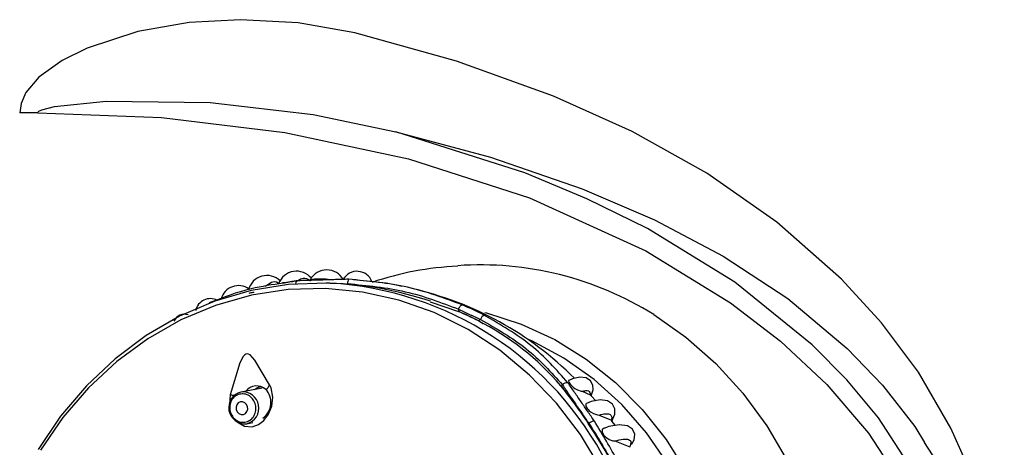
# Model space of a CAD drawing. Header units: millimetres. Extents: x 4904.09 to 4905.21, y 4759.5 to 4761.8.
# Tile 29 of 54: x 4904.8739 to 4904.9503, y 4760.4003 to 4760.4335. Entities that reach past the tile are written whole.
import ezdxf

# ---------------------------------------------------------------- set-up
doc = ezdxf.new("R2010")
doc.units = ezdxf.units.MM
doc.layers.add('SANINDUSA', color=3, linetype='Continuous')

msp = doc.modelspace()

# ---------------------------------------------------------------- linework, layer by layer
at = {"layer": 'SANINDUSA'}
for p, q in [((4904.87526717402, 4760.426289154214), (4904.873868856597, 4760.426289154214)), ((4904.894340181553, 4760.413079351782), (4904.894288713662, 4760.41307348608)), ((4904.895090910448, 4760.41316491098), (4904.894340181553, 4760.413079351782)), ((4904.903549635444, 4760.412791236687), (4904.903221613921, 4760.412861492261)), ((4904.905751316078, 4760.411601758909), (4904.907940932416, 4760.410850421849)), ((4904.90799351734, 4760.4108401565), (4904.907954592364, 4760.411028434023)), ((4904.909651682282, 4760.410227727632), (4904.909501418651, 4760.410128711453)), ((4904.915935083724, 4760.405082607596), (4904.916025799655, 4760.405142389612)), ((4904.890220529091, 4760.404382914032), (4904.890174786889, 4760.403647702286)), ((4904.892687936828, 4760.404897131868), (4904.891046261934, 4760.404594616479)), ((4904.917541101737, 4760.404652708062), (4904.918181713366, 4760.404368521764)), ((4904.918601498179, 4760.403914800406), (4904.918262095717, 4760.404274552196)), ((4904.918872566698, 4760.402806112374), (4904.919825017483, 4760.402405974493)), ((4904.891500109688, 4760.402136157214), (4904.891961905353, 4760.402221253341)), ((4904.919825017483, 4760.402405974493), (4904.919881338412, 4760.402340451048)), ((4904.920128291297, 4760.401988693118), (4904.919863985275, 4760.402326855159)), ((4904.91949512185, 4760.401857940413), (4904.919172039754, 4760.401740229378)), ((4904.920093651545, 4760.400795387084), (4904.921254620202, 4760.400345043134)), ((4904.921254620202, 4760.400345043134), (4904.9212792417, 4760.400306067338))]:
    msp.add_line(p, q, dxfattribs=at)
at = {"layer": 'SANINDUSA', "flags": 128}
for points in [[(4904.899903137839, 4760.432489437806), (4904.895503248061, 4760.433274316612), (4904.891007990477, 4760.433519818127), (4904.887029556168, 4760.433296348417), (4904.883034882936, 4760.432594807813), (4904.879109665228, 4760.431298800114), (4904.877167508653, 4760.430350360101), (4904.875361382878, 4760.429048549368), (4904.874350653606, 4760.427864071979), (4904.873972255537, 4760.427019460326), (4904.873868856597, 4760.426289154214)], [(4904.915335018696, 4760.42758120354), (4904.907778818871, 4760.430295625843), (4904.899903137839, 4760.432489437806)], [(4904.92780252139, 4760.347308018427), (4904.931772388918, 4760.350030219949), (4904.935531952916, 4760.353091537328), (4904.938994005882, 4760.356481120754), (4904.942186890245, 4760.360315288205), (4904.944264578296, 4760.363357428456), (4904.946145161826, 4760.366708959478), (4904.947769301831, 4760.370387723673), (4904.949005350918, 4760.37417039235), (4904.949885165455, 4760.378249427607), (4904.950297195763, 4760.382052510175), (4904.950331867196, 4760.385927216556), (4904.949884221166, 4760.390348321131), (4904.94897898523, 4760.394540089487), (4904.947724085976, 4760.398324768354), (4904.946183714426, 4760.401787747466), (4904.943665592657, 4760.406127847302), (4904.94080544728, 4760.409966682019), (4904.937688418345, 4760.413369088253), (4904.932669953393, 4760.417796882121), (4904.927233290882, 4760.421587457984), (4904.921435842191, 4760.424821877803), (4904.915335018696, 4760.42758120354)], [(4904.87526717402, 4760.426289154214), (4904.875272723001, 4760.426320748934), (4904.875291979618, 4760.426356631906), (4904.875344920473, 4760.426409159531), (4904.875577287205, 4760.426529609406), (4904.876567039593, 4760.426778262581), (4904.880587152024, 4760.427179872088), (4904.888663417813, 4760.427092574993), (4904.896672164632, 4760.426141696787), (4904.903072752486, 4760.424795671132)], [(4904.87526717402, 4760.426289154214), (4904.884887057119, 4760.425925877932), (4904.894452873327, 4760.424760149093), (4904.904055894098, 4760.422703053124), (4904.913461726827, 4760.419671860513), (4904.922483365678, 4760.415551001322), (4904.929070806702, 4760.41151170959), (4904.932942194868, 4760.4085417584), (4904.936550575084, 4760.405179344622), (4904.939782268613, 4760.401406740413), (4904.942459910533, 4760.397296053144)], [(4904.903104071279, 4760.343752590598), (4904.909083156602, 4760.345505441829), (4904.914975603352, 4760.347667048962), (4904.922305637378, 4760.351083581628), (4904.929347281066, 4760.355373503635), (4904.932688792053, 4760.357890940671), (4904.935849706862, 4760.360676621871), (4904.938867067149, 4760.363851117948), (4904.941566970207, 4760.367350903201), (4904.943904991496, 4760.371278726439), (4904.945723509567, 4760.375632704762), (4904.946828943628, 4760.380238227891), (4904.947119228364, 4760.385161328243), (4904.946656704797, 4760.389299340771), (4904.94554648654, 4760.393411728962), (4904.943422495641, 4760.398153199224), (4904.940551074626, 4760.402581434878), (4904.938098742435, 4760.405541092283), (4904.935422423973, 4760.408256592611), (4904.92940613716, 4760.413122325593), (4904.922621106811, 4760.417289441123), (4904.917919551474, 4760.419610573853), (4904.913099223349, 4760.421614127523), (4904.903072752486, 4760.424795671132)], [(4904.903072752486, 4760.424795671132), (4904.910435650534, 4760.422830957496), (4904.917539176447, 4760.420389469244)], [(4904.917539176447, 4760.420389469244), (4904.923167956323, 4760.417979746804), (4904.928510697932, 4760.415161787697), (4904.933517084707, 4760.411853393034), (4904.938136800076, 4760.407972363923), (4904.940863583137, 4760.405138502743), (4904.943376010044, 4760.40192584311), (4904.944133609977, 4760.400673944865)], [(4904.897944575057, 4760.413049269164), (4904.897669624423, 4760.413057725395), (4904.894744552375, 4760.412949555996), (4904.891848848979, 4760.412480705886), (4904.889018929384, 4760.411657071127), (4904.88629038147, 4760.410489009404), (4904.883697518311, 4760.40899120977), (4904.881272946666, 4760.407182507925), (4904.87904715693, 4760.405085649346), (4904.8770481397, 4760.402727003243), (4904.875301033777, 4760.400136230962)], [(4904.895323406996, 4760.412999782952), (4904.895323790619, 4760.413021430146), (4904.895327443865, 4760.413080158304), (4904.895334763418, 4760.4131318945), (4904.895345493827, 4760.413174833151), (4904.895359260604, 4760.413207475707), (4904.895375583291, 4760.413228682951), (4904.89539389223, 4760.413237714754)], [(4904.903221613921, 4760.412861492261), (4904.902317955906, 4760.413055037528), (4904.899782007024, 4760.413320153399)], [(4904.919013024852, 4760.398640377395), (4904.91741519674, 4760.401289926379), (4904.915558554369, 4760.40372542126), (4904.913466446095, 4760.405916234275), (4904.911165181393, 4760.40783481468), (4904.908683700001, 4760.409457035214), (4904.906053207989, 4760.410762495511), (4904.903306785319, 4760.411734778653), (4904.90047896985, 4760.412361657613), (4904.897605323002, 4760.412635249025), (4904.894721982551, 4760.412552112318), (4904.891865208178, 4760.412113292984), (4904.889070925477, 4760.411324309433), (4904.886374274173, 4760.410195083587), (4904.883809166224, 4760.40873981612), (4904.881407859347, 4760.406976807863), (4904.879200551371, 4760.404928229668), (4904.877215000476, 4760.402619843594), (4904.875476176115, 4760.400080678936)], [(4904.909985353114, 4760.410772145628), (4904.910125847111, 4760.41073702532), (4904.912824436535, 4760.409871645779), (4904.915416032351, 4760.408672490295), (4904.917866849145, 4760.407155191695), (4904.920144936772, 4760.405339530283), (4904.922220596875, 4760.403249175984), (4904.924066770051, 4760.400911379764), (4904.92565938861, 4760.39835661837)], [(4904.923103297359, 4760.410612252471), (4904.925606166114, 4760.408859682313), (4904.927922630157, 4760.406818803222), (4904.930025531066, 4760.404513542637), (4904.931890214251, 4760.401970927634), (4904.933494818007, 4760.399220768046)], [(4904.917741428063, 4760.362403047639), (4904.918939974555, 4760.363349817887), (4904.921043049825, 4760.36534599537), (4904.922921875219, 4760.367598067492), (4904.924551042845, 4760.37007557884), (4904.925908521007, 4760.372745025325), (4904.92697595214, 4760.375570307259), (4904.92773890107, 4760.378513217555), (4904.928187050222, 4760.381533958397), (4904.928314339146, 4760.384591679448), (4904.928119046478, 4760.387645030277), (4904.927603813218, 4760.39065271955), (4904.92677560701, 4760.39357407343), (4904.925645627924, 4760.396369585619), (4904.924229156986, 4760.399001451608), (4904.922545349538, 4760.401434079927), (4904.920616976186, 4760.403634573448), (4904.918470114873, 4760.405573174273), (4904.916133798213, 4760.40722366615), (4904.913639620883, 4760.408563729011), (4904.913378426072, 4760.408681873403)], [(4904.893276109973, 4760.40515187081), (4904.892131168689, 4760.407076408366), (4904.891757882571, 4760.407472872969), (4904.891630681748, 4760.407539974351), (4904.891523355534, 4760.407557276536), (4904.891429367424, 4760.407537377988), (4904.891342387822, 4760.407486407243), (4904.891219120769, 4760.407357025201), (4904.89096182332, 4760.406875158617), (4904.89022052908, 4760.404382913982)], [(4904.890830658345, 4760.402237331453), (4904.891329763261, 4760.401951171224), (4904.891919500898, 4760.401902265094), (4904.892423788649, 4760.402074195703), (4904.892839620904, 4760.40239225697), (4904.89319825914, 4760.402866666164), (4904.893451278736, 4760.403493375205), (4904.893527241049, 4760.404207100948), (4904.893386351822, 4760.404909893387), (4904.89327610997, 4760.405151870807)], [(4904.916501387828, 4760.405503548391), (4904.916481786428, 4760.405474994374), (4904.916501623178, 4760.405365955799), (4904.916552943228, 4760.405275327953), (4904.91664003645, 4760.405166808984), (4904.916738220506, 4760.405069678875), (4904.91684139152, 4760.404983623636), (4904.916992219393, 4760.404878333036), (4904.917190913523, 4760.404769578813), (4904.917459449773, 4760.40467234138), (4904.917541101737, 4760.404652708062), (4904.917541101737, 4760.404652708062)], [(4904.918249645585, 4760.404299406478), (4904.918399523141, 4760.404760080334), (4904.918374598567, 4760.405134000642), (4904.918202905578, 4760.405463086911), (4904.917863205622, 4760.405686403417), (4904.917373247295, 4760.405748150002), (4904.916787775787, 4760.405624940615), (4904.91650632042, 4760.405491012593)], [(4904.892090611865, 4760.404787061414), (4904.892347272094, 4760.40495697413), (4904.892602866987, 4760.405020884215)], [(4904.918181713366, 4760.404368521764), (4904.918283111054, 4760.404286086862), (4904.918278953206, 4760.404290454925)], [(4904.891004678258, 4760.403823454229), (4904.890844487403, 4760.403743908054), (4904.890726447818, 4760.403602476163), (4904.890668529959, 4760.403420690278), (4904.890679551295, 4760.403226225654), (4904.890757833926, 4760.403048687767), (4904.890891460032, 4760.402915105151), (4904.891060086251, 4760.402845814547), (4904.891238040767, 4760.402851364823), (4904.891398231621, 4760.402930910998), (4904.891516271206, 4760.40307234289), (4904.891574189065, 4760.403254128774), (4904.89156316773, 4760.403448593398), (4904.891484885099, 4760.403626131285), (4904.891351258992, 4760.403759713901), (4904.891182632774, 4760.403829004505), (4904.891004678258, 4760.403823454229)], [(4904.917870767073, 4760.403711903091), (4904.917829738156, 4760.403661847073), (4904.917827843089, 4760.40352856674), (4904.917863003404, 4760.403436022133), (4904.917931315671, 4760.403326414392), (4904.918014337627, 4760.403228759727), (4904.918102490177, 4760.403145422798), (4904.918241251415, 4760.403040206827), (4904.918442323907, 4760.402927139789), (4904.918739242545, 4760.402827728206), (4904.918872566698, 4760.402806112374), (4904.918872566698, 4760.402806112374)], [(4904.919861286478, 4760.402332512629), (4904.920090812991, 4760.402878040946), (4904.920088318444, 4760.403298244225), (4904.91990768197, 4760.403663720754), (4904.91952409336, 4760.40390993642), (4904.91895328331, 4760.403980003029), (4904.918246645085, 4760.403849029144), (4904.917875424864, 4760.40369600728)], [(4904.92139091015, 4760.400521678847), (4904.921590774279, 4760.400873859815), (4904.921632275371, 4760.401314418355), (4904.921466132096, 4760.401699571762), (4904.921060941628, 4760.401960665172), (4904.920431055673, 4760.402038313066), (4904.919629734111, 4760.401906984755), (4904.91949512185, 4760.401857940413)], [(4904.919374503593, 4760.401813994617), (4904.919169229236, 4760.401765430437), (4904.919108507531, 4760.401686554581), (4904.919090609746, 4760.401556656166), (4904.919112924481, 4760.401456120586), (4904.919169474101, 4760.401335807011), (4904.919244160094, 4760.401229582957), (4904.919324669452, 4760.401141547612), (4904.919454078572, 4760.40103164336), (4904.919648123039, 4760.400913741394), (4904.919943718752, 4760.400813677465), (4904.920093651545, 4760.400795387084), (4904.920093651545, 4760.400795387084)]]:
    msp.add_lwpolyline(points, dxfattribs=at)
at = {"layer": 'SANINDUSA'}
for centre, radius, start, end in [((4904.908952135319, 4760.390564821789), 0.0238309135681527, 92.57063743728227, 108.8905419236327), ((4904.909670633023, 4760.389167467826), 0.0253044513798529, 57.9376402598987, 94.04618512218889), ((4904.893069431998, 4760.412172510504), 0.001474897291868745, 45.89507974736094, 166.0926180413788), ((4904.895366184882, 4760.412498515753), 0.001486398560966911, 38.98691764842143, 159.2114945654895), ((4904.897717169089, 4760.412640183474), 0.001446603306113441, 28.0541589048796, 152.4464048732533), ((4904.900065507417, 4760.412750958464), 0.001223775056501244, 20.04038459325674, 150.5797174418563), ((4904.890856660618, 4760.411464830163), 0.001394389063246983, 54.33909839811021, 164.7598537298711), ((4904.897213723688, 4760.406452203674), 0.006915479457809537, 84.90829574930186, 96.59130637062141), ((4904.896523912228, 4760.387302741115), 0.02578569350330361, 27.06277752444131, 86.84168973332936), ((4904.897245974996, 4760.386511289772), 0.02653367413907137, 71.27766137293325, 88.40408757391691), ((4904.899952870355, 4760.413067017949), 0.0006207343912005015, 152.4734361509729, 184.554618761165), ((4904.898670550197, 4760.387437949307), 0.02581404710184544, 44.90238666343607, 77.36402230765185), ((4904.888689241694, 4760.410664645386), 0.001185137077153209, 63.90556730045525, 166.9130650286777), ((4904.888668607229, 4760.411434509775), 0.0001074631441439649, 102.0902555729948, 145.7853787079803), ((4904.898407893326, 4760.388299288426), 0.02507119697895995, 62.57003323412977, 66.91302025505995), ((4904.886673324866, 4760.409735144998), 0.0009005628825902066, 72.51647806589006, 155.9169443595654), ((4904.898190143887, 4760.388229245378), 0.02463321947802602, 62.80136300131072, 66.6816904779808), ((4904.89824649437, 4760.38822771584), 0.02462370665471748, 62.80136300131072, 66.68169052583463), ((4904.910089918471, 4760.41012065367), 0.0004511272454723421, 107.0968118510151, 166.2699545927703), ((4904.900210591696, 4760.391746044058), 0.02058265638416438, 40.40774011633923, 63.32914278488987), ((4904.892267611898, 4760.403979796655), 0.001088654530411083, 49.19142039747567, 141.0901770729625), ((4904.892686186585, 4760.405354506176), 0.0006237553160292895, 298.0065152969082, 341.042691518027), ((4904.890137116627, 4760.38400087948), 0.03327971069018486, 33.06987565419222, 39.31908907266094), ((4904.916388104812, 4760.404850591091), 0.0004652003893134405, 82.72176828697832, 141.1522280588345), ((4904.891353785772, 4760.403380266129), 0.00125268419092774, 104.2109060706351, 276.707936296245), ((4904.890841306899, 4760.408578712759), 0.004241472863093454, 261.5840151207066, 265.9356867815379), ((4904.891192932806, 4760.403350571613), 0.00125266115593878, 284.1948030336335, 96.72403931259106), ((4904.891890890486, 4760.403785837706), 0.001490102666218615, 305.8043211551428, 43.09001884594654), ((4904.878762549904, 4760.37666267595), 0.04681587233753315, 23.85354449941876, 32.99986405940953), ((4904.918528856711, 4760.401681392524), 0.0006551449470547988, 92.50958891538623, 133.4125743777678), ((4904.919353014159, 4760.38427072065), 0.02971773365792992, 324.8932790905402, 33.50209912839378)]:
    msp.add_arc(centre, radius, start, end, dxfattribs=at)
for points, knots in [([(4904.894340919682, 4760.413052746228), (4904.893495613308, 4760.412929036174), (4904.891447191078, 4760.412629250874), (4904.889682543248, 4760.411942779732), (4904.888646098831, 4760.411539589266)], [0, 0, 0, 0, 0.4126621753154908, 1, 1, 1, 1]), ([(4904.892960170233, 4760.412787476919), (4904.893104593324, 4760.412918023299), (4904.893392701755, 4760.413178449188), (4904.893794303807, 4760.413201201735), (4904.89402214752, 4760.413029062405), (4904.894056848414, 4760.413002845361)], [0, 0, 0, 0, 0.4600581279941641, 0.9177661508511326, 1, 1, 1, 1]), ([(4904.895348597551, 4760.413181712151), (4904.89548876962, 4760.413280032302), (4904.895768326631, 4760.413476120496), (4904.896155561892, 4760.413459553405), (4904.896378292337, 4760.413279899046), (4904.896441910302, 4760.413228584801)], [0, 0, 0, 0, 0.4180655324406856, 0.8337834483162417, 1, 1, 1, 1]), ([(4904.899334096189, 4760.413017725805), (4904.900856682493, 4760.412869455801), (4904.90390263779, 4760.412572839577), (4904.906603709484, 4760.411543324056), (4904.907954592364, 4760.411028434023)], [0, 0, 0, 0, 0.499871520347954, 1, 1, 1, 1]), ([(4904.90823901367, 4760.411362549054), (4904.906853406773, 4760.411880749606), (4904.904082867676, 4760.412916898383), (4904.900962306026, 4760.413208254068), (4904.899402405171, 4760.413353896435)], [0, 0, 0, 0, 0.5001217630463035, 1, 1, 1, 1]), ([(4904.891698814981, 4760.412278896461), (4904.891724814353, 4760.412288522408), (4904.891843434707, 4760.412332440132), (4904.89198136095, 4760.412346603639), (4904.892089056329, 4760.412357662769)], [0, 0, 0, 0, 0.2191813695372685, 1, 1, 1, 1]), ([(4904.907954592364, 4760.411028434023), (4904.90796321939, 4760.411051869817), (4904.907980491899, 4760.411098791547), (4904.908013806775, 4760.411166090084), (4904.908050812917, 4760.411227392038), (4904.908090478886, 4760.411279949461), (4904.908130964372, 4760.411321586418), (4904.908170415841, 4760.411350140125), (4904.908207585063, 4760.411365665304), (4904.908228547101, 4760.411363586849), (4904.90823901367, 4760.411362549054)], [0, 0, 0, 0, 0.1248127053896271, 0.249892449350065, 0.3749947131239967, 0.5000058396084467, 0.6250068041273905, 0.7501171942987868, 0.8752308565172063, 1, 1, 1, 1]), ([(4904.916447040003, 4760.405312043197), (4904.91555017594, 4760.406325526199), (4904.913755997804, 4760.40835300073), (4904.911223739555, 4760.409818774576), (4904.909957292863, 4760.41055184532)], [0, 0, 0, 0, 0.4998745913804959, 1, 1, 1, 1]), ([(4904.909651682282, 4760.410227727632), (4904.910893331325, 4760.409519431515), (4904.91337599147, 4760.408103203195), (4904.915142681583, 4760.406129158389), (4904.916025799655, 4760.405142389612)], [0, 0, 0, 0, 0.5001284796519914, 1, 1, 1, 1]), ([(4904.891454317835, 4760.40227375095), (4904.89157842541, 4760.402322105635), (4904.891826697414, 4760.402418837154), (4904.892092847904, 4760.402749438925), (4904.892225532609, 4760.403160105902), (4904.892200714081, 4760.403603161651), (4904.892022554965, 4760.40400799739), (4904.891718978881, 4760.40430960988), (4904.891333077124, 4760.404476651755), (4904.891069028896, 4760.404444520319), (4904.890937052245, 4760.404428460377)], [0, 0, 0, 0, 0.1248186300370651, 0.2496944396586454, 0.3746571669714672, 0.4997338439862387, 0.6249185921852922, 0.7500608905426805, 0.8750753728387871, 1, 1, 1, 1]), ([(4904.917541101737, 4760.404652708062), (4904.917641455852, 4760.404676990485), (4904.917841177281, 4760.404725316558), (4904.918045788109, 4760.404689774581), (4904.91817300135, 4760.404578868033), (4904.918178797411, 4760.404438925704), (4904.918181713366, 4760.404368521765)], [0, 0, 0, 0, 0.2507447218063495, 0.4990238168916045, 0.7479626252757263, 1, 1, 1, 1]), ([(4904.918872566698, 4760.402806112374), (4904.91903888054, 4760.402848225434), (4904.919370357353, 4760.402932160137), (4904.91969149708, 4760.402887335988), (4904.91986846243, 4760.402723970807), (4904.919839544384, 4760.402512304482), (4904.919825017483, 4760.402405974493)], [0, 0, 0, 0, 0.2504255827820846, 0.4991182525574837, 0.7483834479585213, 0.9999999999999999, 0.9999999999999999, 0.9999999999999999, 0.9999999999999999]), ([(4904.918079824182, 4760.402155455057), (4904.91871879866, 4760.401131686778), (4904.9199967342, 4760.399084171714), (4904.921086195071, 4760.396758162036), (4904.921630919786, 4760.395595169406)], [0, 0, 0, 0, 0.500005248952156, 1, 1, 1, 1]), ([(4904.922049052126, 4760.395779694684), (4904.921488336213, 4760.396932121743), (4904.920366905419, 4760.399236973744), (4904.919122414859, 4760.401302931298), (4904.918500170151, 4760.402335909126)], [0, 0, 0, 0, 0.5000004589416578, 1, 1, 1, 1]), ([(4904.920093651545, 4760.400795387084), (4904.920321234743, 4760.400853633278), (4904.920775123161, 4760.400969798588), (4904.92119295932, 4760.400927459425), (4904.921389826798, 4760.40073273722), (4904.921299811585, 4760.400474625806), (4904.921254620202, 4760.400345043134)], [0, 0, 0, 0, 0.2502499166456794, 0.4990945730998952, 0.7485246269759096, 1, 1, 1, 1])]:
    msp.add_open_spline(points, degree=3, knots=knots, dxfattribs=at)
for points, degree in [([(4904.89539389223, 4760.413237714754), (4904.894340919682, 4760.413052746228)], 1), ([(4904.899402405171, 4760.413353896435), (4904.89539389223, 4760.413237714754)], 1), ([(4904.907954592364, 4760.411028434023), (4904.909651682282, 4760.410227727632)], 1), ([(4904.90950142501, 4760.410128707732), (4904.909866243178, 4760.409896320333)], 1), ([(4904.918079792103, 4760.402155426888), (4904.915935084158, 4760.405082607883)], 1), ([(4904.916025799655, 4760.405142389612), (4904.918078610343, 4760.402157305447)], 1), ([(4904.918500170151, 4760.402335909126), (4904.916447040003, 4760.405312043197)], 1), ([(4904.890937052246, 4760.404428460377), (4904.890812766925, 4760.404380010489), (4904.890564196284, 4760.404283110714), (4904.890298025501, 4760.403951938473), (4904.890165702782, 4760.40354101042), (4904.890190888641, 4760.403098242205), (4904.890369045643, 4760.402693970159), (4904.890672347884, 4760.402392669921), (4904.891058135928, 4760.402225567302), (4904.891322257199, 4760.402257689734), (4904.891454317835, 4760.40227375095)], 3)]:
    msp.add_open_spline(points, degree=degree, dxfattribs=at)

doc.saveas('drawing.dxf')
